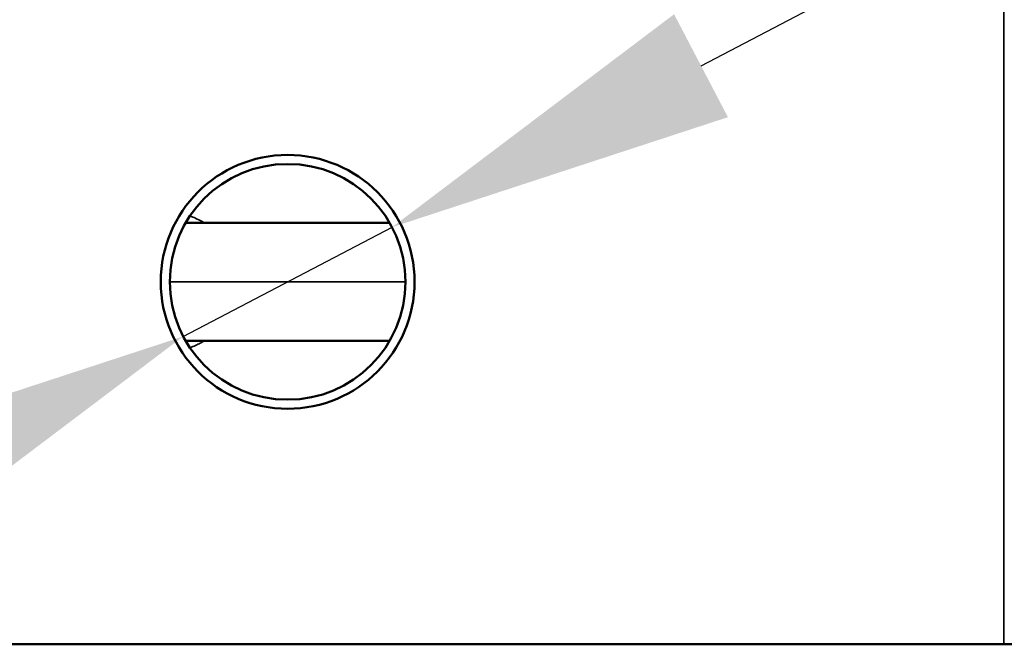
# Model space of a CAD drawing. Header units: millimetres. Extents: x 38 to 2514, y 38 to 1622.
# Tile 179 of 256: x 1060 to 1114, y 1310 to 1344. Entities that reach past the tile are written whole.
import ezdxf

# ---------------------------------------------------------------- set-up
doc = ezdxf.new("R2010")
doc.units = ezdxf.units.MM
doc.header["$LTSCALE"] = 7.692308
for name, color, linetype, lineweight in [('Dimension (ISO)', 7, 'Continuous', 25), ('Visible (ISO)', 7, 'Continuous', 50), ('Visible Narrow (ISO)', 7, 'Continuous', 35)]:
    doc.layers.add(name, color=color, linetype=linetype, lineweight=lineweight)
doc.styles.add('Note Text (ANSI)', font='tahoma.ttf')
doc.dimstyles.new('Default (ISO)', dxfattribs={"dimscale": 7.692308, "dimtxt": 1, "dimasz": 2.5, "dimexe": 3.175, "dimexo": 0, "dimgap": 0.762, "dimtad": 1, "dimrnd": 1e-08, "dimzin": 0, "dimdsep": 46, "dimtxsty": 'Note Text (ANSI)', "dimcen": 0.09, "dimdle": 10, "dimclrd": 1, "dimclre": 1, "dimclrt": 1, "dimazin": 0, "dimtfac": 3.5052, "dimtmove": 0, "dimatfit": 3, "dimfxl": 1, "dimtolj": 1, "dimtzin": 0, "dimlwd": -1, "dimlwe": -1, "dimarcsym": 0})

# ---------------------------------------------------------------- blocks, each defined once
blk = doc.blocks.new('*D12')
at = {"layer": 'Defpoints', "color": 0, "transparency": 16777216}
for p in [(1080.375, 1332.994), (1068.856, 1326.968)]:
    blk.add_point(p, dxfattribs=at)
at = {"layer": 'Dimension (ISO)', "color": 1, "transparency": 16777216}
for p, q in [((1097.416, 1341.906), (1312.118, 1454.205)), ((1068.856, 1326.968), (1080.375, 1332.994)), ((1051.815, 1318.055), (1034.774, 1309.143))]:
    blk.add_line(p, q, dxfattribs=at)
for points in [[(1095.93, 1344.747), (1098.901, 1339.066), (1080.375, 1332.994)], [(1050.33, 1320.896), (1053.301, 1315.215), (1068.856, 1326.968)]]:
    blk.add_solid(points, dxfattribs=at)
at = {"layer": 'Dimension (ISO)', "color": 1, "transparency": 16777216, "insert": (1200.171, 1413.624), "char_height": 7.69231, "attachment_point": 1, "rotation": 27.6114, "style": 'Note Text (ANSI)'}
blk.add_mtext('\\A1;∅13.00 mm [∅0.512 in]', dxfattribs=at)

msp = doc.modelspace()

# ---------------------------------------------------------------- linework, layer by layer
at = {"layer": 'Visible (ISO)'}
for p, q in [((1068.9854, 1333.2295), (1080.2454, 1333.2295)), ((1080.2454, 1326.7324), (1068.9854, 1326.7324)), ((1114.1154, 1309.981), (1035.1154, 1309.981)), ((1114.1154, 1309.981), (1142.1154, 1309.981))]:
    msp.add_line(p, q, dxfattribs=at)
for radius in [92.2022, 91.8592, 7, 6.5]:
    msp.add_circle((1074.6154, 1329.981), radius, dxfattribs=at)
at = {"layer": 'Visible Narrow (ISO)'}
for p, q in [((1114.1154, 1349.981), (1114.1154, 1309.981)), ((1068.1154, 1329.981), (1081.1154, 1329.981))]:
    msp.add_line(p, q, dxfattribs=at)
msp.add_circle((1074.6154, 1329.981), 92.0855, dxfattribs=at)
msp.add_arc((1074.6154, 1329.981), 78.5, 191.218697, 348.781303, dxfattribs=at)
for points, knots in [([(1070.038, 1333.2295), (1069.982, 1333.262), (1069.9245, 1333.2941), (1069.7642, 1333.3801), (1069.6587, 1333.433), (1069.5421, 1333.4872), (1069.5348, 1333.4906), (1069.4359, 1333.5362), (1069.3415, 1333.577), (1069.2402, 1333.6178), (1069.2354, 1333.6197), (1069.2306, 1333.6217)], [0.79144078, 0.79144078, 0.79144078, 0.79144078, 0.82352941, 0.82352941, 0.87869395, 0.87869395, 0.88235294, 0.88235294, 0.92837, 0.92837, 0.93064934, 0.93064934, 0.93064934, 0.93064934]), ([(1069.2306, 1326.3403), (1069.2853, 1326.3622), (1069.3397, 1326.3849), (1069.4405, 1326.4285), (1069.487, 1326.4493), (1069.6218, 1326.5115), (1069.7088, 1326.5542), (1069.8246, 1326.6144), (1069.8555, 1326.6307), (1069.9377, 1326.6753), (1069.9884, 1326.7037), (1070.038, 1326.7324)], [0.06972702, 0.06972702, 0.06972702, 0.06972702, 0.09535403, 0.09535403, 0.11764706, 0.11764706, 0.16063027, 0.16063027, 0.17647059, 0.17647059, 0.20327303, 0.20327303, 0.20327303, 0.20327303])]:
    msp.add_open_spline(points, degree=3, knots=knots, dxfattribs=at)

# ---------------------------------------------------------------- dimensions: what is measured, and where the dimension line sits
at = {"layer": 'Dimension (ISO)', "color": 1, "true_color": 0xff0000}
dim = msp.add_diameter_dim_2p(p1=(1068.8557, 1326.9684), p2=(1080.3751, 1332.9935), text='<> mm [∅0.512 in]', dimstyle='Default (ISO)', override={"dimgap": 0.762, "dimdec": 2, "dimlfac": 1, "dimpost": '', "dimtol": 0, "dimlim": 0, "dimtp": 0, "dimtm": 0, "dimtdec": 2, "dimatfit": 2}, dxfattribs=at)
dim.commit()
dim.dimension.update_dxf_attribs({"geometry": '*D12', "text_midpoint": (1257.238, 1425.5001), "dimtype": 163})

doc.saveas('drawing.dxf')
